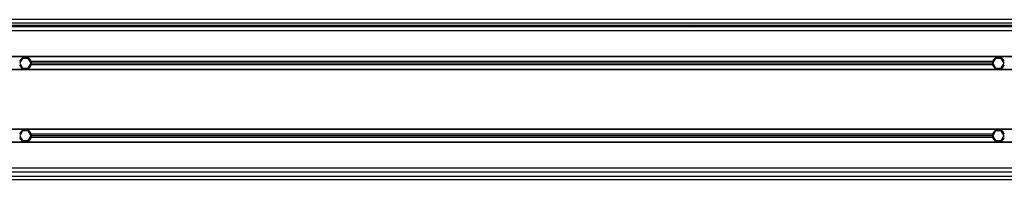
# Model space of a CAD drawing. Header units: millimetres. Extents: x 0 to 420, y 0 to 297.
# Tile 10 of 16: x 80.53 to 100.55, y 216.08 to 219.33. Entities that reach past the tile are written whole.
import ezdxf

# ---------------------------------------------------------------- set-up
doc = ezdxf.new("R2010")
doc.units = ezdxf.units.MM

msp = doc.modelspace()

# ---------------------------------------------------------------- linework, layer by layer
at = {"color": 7, "linetype": 'Continuous', "lineweight": 25}
for p, q in [((221.25413, 219.32987), (57.8168, 219.32987)), ((58.96736, 219.26412), (112.76997, 219.26412)), ((58.96736, 219.21481), (112.76997, 219.21481)), ((213.80052, 219.18194), (66.19948, 219.18194)), ((213.80052, 219.09976), (66.19948, 219.09976)), ((94.11438, 219.21481), (94.1509, 219.18194)), ((94.31527, 219.18194), (94.3518, 219.21481)), ((213.80052, 218.57871), (67.51442, 218.57871)), ((213.80052, 218.5705), (67.51442, 218.5705)), ((80.58624, 218.54091), (80.52931, 218.44229)), ((80.52931, 218.44229), (80.58624, 218.34367)), ((80.70012, 218.54091), (80.58624, 218.54091)), ((80.75706, 218.44229), (80.70012, 218.54091)), ((80.70012, 218.34367), (80.75706, 218.44229)), ((100.30998, 218.47516), (80.76199, 218.47516)), ((100.30551, 218.44229), (80.76646, 218.44229)), ((100.37185, 218.54091), (100.31491, 218.44229)), ((100.31491, 218.44229), (100.37185, 218.34367)), ((100.48573, 218.54091), (100.37185, 218.54091)), ((100.54266, 218.44229), (100.48573, 218.54091)), ((100.48573, 218.34367), (100.54266, 218.44229)), ((213.80052, 218.31408), (67.51442, 218.31408)), ((213.80052, 218.30587), (67.51442, 218.30587)), ((80.58624, 218.34367), (80.70012, 218.34367)), ((100.30998, 218.40942), (80.76199, 218.40942)), ((100.37185, 218.34367), (100.48573, 218.34367)), ((139.21104, 217.09942), (67.51442, 217.09942)), ((139.21104, 217.0912), (67.51442, 217.0912)), ((80.58624, 217.06161), (80.52931, 216.96299)), ((80.70012, 217.06161), (80.58624, 217.06161)), ((80.75706, 216.96299), (80.70012, 217.06161)), ((100.37185, 217.06161), (100.31491, 216.96299)), ((100.48573, 217.06161), (100.37185, 217.06161)), ((100.54266, 216.96299), (100.48573, 217.06161)), ((139.21104, 216.83479), (67.51442, 216.83479)), ((139.21104, 216.82657), (67.51442, 216.82657)), ((80.52931, 216.96299), (80.58624, 216.86437)), ((80.58624, 216.86437), (80.70012, 216.86437)), ((80.70012, 216.86437), (80.75706, 216.96299)), ((100.30998, 216.99587), (80.76199, 216.99587)), ((100.30998, 216.93012), (80.76199, 216.93012)), ((100.30551, 216.96299), (80.76646, 216.96299)), ((100.31491, 216.96299), (100.37185, 216.86437)), ((100.37185, 216.86437), (100.48573, 216.86437)), ((100.48573, 216.86437), (100.54266, 216.96299)), ((139.21104, 216.30553), (66.19948, 216.30553)), ((57.8168, 216.14116), (139.21104, 216.14116)), ((57.8168, 216.07541), (139.21104, 216.07541)), ((139.21104, 216.22334), (66.19948, 216.22334))]:
    msp.add_line(p, q, dxfattribs=at)
for centre, start, end in [((80.64318, 218.44229), 15.46601, 164.53399), ((80.64318, 218.44229), 0, 15.46601), ((80.64318, 218.44229), 344.53399, 0), ((100.42879, 218.44229), 164.53399, 180), ((100.42879, 218.44229), 180, 195.46601), ((100.42879, 218.44229), 15.46601, 164.53399), ((80.64318, 218.44229), 195.46601, 344.53399), ((100.42879, 218.44229), 195.46601, 344.53399), ((80.64318, 216.96299), 15.46601, 164.53399), ((100.42879, 216.96299), 15.46601, 164.53399), ((80.64318, 216.96299), 195.46601, 344.53399), ((80.64318, 216.96299), 0, 15.46601), ((80.64318, 216.96299), 344.53399, 0), ((100.42879, 216.96299), 164.53399, 180), ((100.42879, 216.96299), 180, 195.46601), ((100.42879, 216.96299), 195.46601, 344.53399)]:
    msp.add_arc(centre, 0.12327, start, end, dxfattribs=at)

doc.saveas('drawing.dxf')
